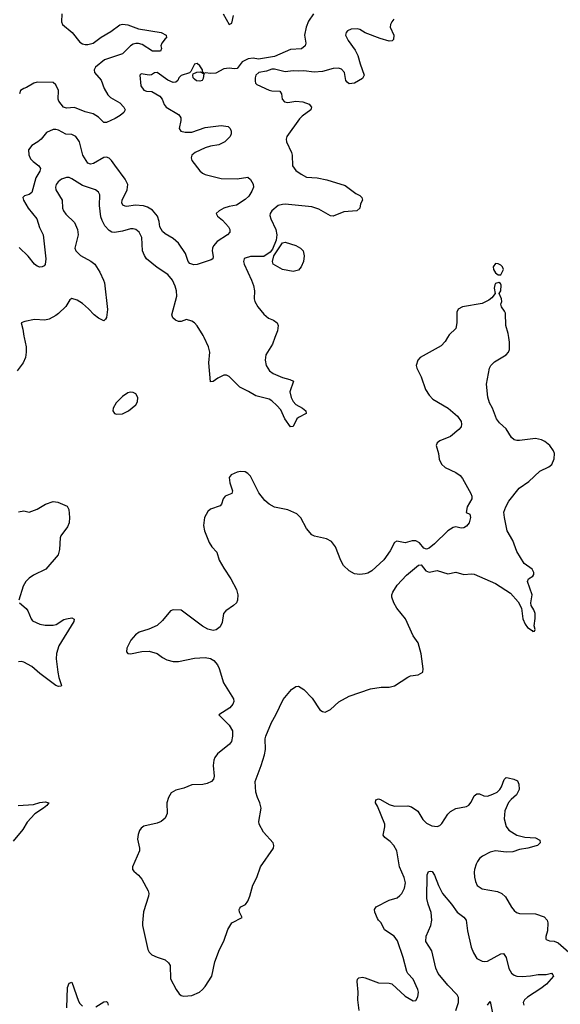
# Model space of a CAD drawing. Header units: inches. Extents: x 2134017 to 2292458, y 756222 to 916513.
# Tile 145 of 256: x 2225420 to 2229475, y 824998 to 832385. Entities that reach past the tile are written whole.
import ezdxf

# ---------------------------------------------------------------- set-up
doc = ezdxf.new("R2010")
doc.units = ezdxf.units.IN
doc.header["$MEASUREMENT"] = 0
doc.layers.add('C2822', color=7, linetype='Continuous')
doc.layers.add('C2823', color=7, linetype='Continuous')

msp = doc.modelspace()

# ---------------------------------------------------------------- linework, layer by layer
at = {"layer": 'C2822', "color": 5}
for points, elevation in [([(2225452.5, 830000), (2225467.2, 829930), (2225468.9, 829890), (2225462.6, 829850), (2225445.3, 829810), (2225401.3, 829750)], 280), ([(2228627.9, 830000), (2228610, 829972), (2228580.5, 829939.5), (2228424.9, 829850), (2228406, 829830), (2228393, 829790), (2228398, 829770), (2228430, 829706), (2228464.4, 829610), (2228490, 829567.7), (2228519.3, 829539.3), (2228634.8, 829470), (2228702.8, 829410), (2228730.7, 829370), (2228734, 829350), (2228730.7, 829330), (2228714.8, 829310), (2228650, 829258.4), (2228570, 829226.6), (2228550.7, 829210), (2228544.9, 829190), (2228561.6, 829130), (2228566.7, 829086.7), (2228584.9, 829050), (2228610, 829026), (2228690, 828987.7), (2228724.7, 828964.7), (2228742.4, 828942.4), (2228803.8, 828830), (2228810.4, 828810), (2228810.2, 828789.8), (2228777, 828730), (2228767.9, 828687.9), (2228795.2, 828675.2), (2228802, 828650), (2228790, 828609), (2228770, 828584), (2228750, 828573.2), (2228730, 828569.2), (2228690, 828579), (2228670, 828574.5), (2228630, 828549.4), (2228530, 828453.2), (2228490, 828421.2), (2228470, 828413.2), (2228450, 828419), (2228419.6, 828459.6), (2228390, 828475.1), (2228364.7, 828475.3), (2228310, 828460.9), (2228247.5, 828472.5), (2228230, 828462), (2228199.9, 828400.1), (2228150, 828332.7), (2228061, 828250), (2228030, 828232.3), (2228012.3, 828227.7), (2227970, 828223.6), (2227930, 828227.6), (2227890, 828249.6), (2227849.6, 828290), (2227828.4, 828328.4), (2227789.4, 828430), (2227759.3, 828470), (2227722, 828490), (2227630, 828509.5), (2227610, 828519.5), (2227570, 828566.6), (2227528.6, 828648.6), (2227498, 828678), (2227430, 828707.7), (2227330, 828728.3), (2227289.9, 828749.9), (2227258.5, 828778.5), (2227214.5, 828834.5), (2227150, 828960.9), (2227130, 828980.9), (2227110, 828991.8), (2227075.9, 828995.9), (2227051.3, 828990), (2227006, 828970), (2226990.8, 828950), (2226996.3, 828910), (2227017.3, 828850), (2227010.8, 828830), (2226960.7, 828810), (2226945.5, 828790), (2226933.4, 828750), (2226923, 828737), (2226850, 828711.8), (2226830, 828696), (2226806.7, 828650), (2226797.6, 828590), (2226804.9, 828550), (2226842, 828462), (2226861.6, 828430), (2226899.5, 828390), (2226917, 828330), (2226950.4, 828270), (2227003.8, 828190), (2227044.9, 828110), (2227055.5, 828070), (2227053, 828030), (2227044.9, 828010), (2227024, 827990), (2226964.9, 827950), (2226948, 827930), (2226937.5, 827862.5), (2226922.8, 827830), (2226892.8, 827807.2), (2226870, 827802.7), (2226830, 827812), (2226790, 827835.6), (2226630, 827955.1), (2226570, 827957), (2226550, 827949.6), (2226490, 827876.9), (2226450, 827840.5), (2226387.8, 827812.2), (2226316, 827790), (2226287.7, 827770), (2226253.4, 827730), (2226222.8, 827670), (2226222, 827642), (2226231, 827631), (2226234, 827630), (2226250, 827627.7), (2226335.9, 827644.1), (2226392.1, 827647.9), (2226450, 827630.4), (2226490, 827599.3), (2226522.8, 827582.8), (2226570, 827570.3), (2226610, 827570.3), (2226730, 827594.9), (2226810, 827600.4), (2226850, 827593), (2226876.9, 827576.9), (2226904.1, 827544.1), (2226916.7, 827516.7), (2226949, 827409), (2227023, 827290), (2227025.5, 827270), (2227018, 827250), (2226996.9, 827223.1), (2226914, 827170), (2226992.1, 827092.1), (2227014.9, 827050), (2227017.1, 827010), (2227008, 826970), (2226993, 826950), (2226903.7, 826876.3), (2226883.7, 826850), (2226875.3, 826830), (2226870.4, 826790.4), (2226879.3, 826710), (2226873.5, 826686.5), (2226858.8, 826670), (2226826.7, 826653.3), (2226792.8, 826647.2), (2226710, 826644.2), (2226650, 826619.7), (2226590, 826604), (2226556.5, 826583.5), (2226535.6, 826550), (2226524, 826510), (2226526, 826430), (2226510, 826393.2), (2226481, 826370), (2226450, 826356.2), (2226350, 826335.1), (2226330, 826319.3), (2226317.6, 826302.4), (2226307.4, 826272.6), (2226303.8, 826236.2), (2226317.8, 826170), (2226318, 826150), (2226264.9, 826030), (2226266.8, 826010), (2226275.5, 825995.5), (2226310, 825967.3), (2226336, 825936), (2226382.4, 825850), (2226388.2, 825830), (2226386.4, 825810), (2226349, 825691), (2226340.3, 825610), (2226340.3, 825590), (2226382, 825410), (2226392, 825390), (2226410.4, 825370), (2226450, 825350.3), (2226510.3, 825330.3), (2226536.3, 825310), (2226548.4, 825288.4), (2226552, 825190), (2226592.4, 825110), (2226616, 825076), (2226630, 825063.8), (2226650, 825059.5), (2226710, 825064.2), (2226769.4, 825090), (2226790, 825108.4), (2226810, 825130.4), (2226861.7, 825210), (2226884.4, 825315.6), (2226918.4, 825410), (2226950, 825471), (2226980.3, 825559.7), (2227012.3, 825610), (2227088.7, 825650), (2227069.4, 825690), (2227066.6, 825710), (2227070, 825718), (2227079, 825730), (2227112.8, 825747.2), (2227130, 825770.6), (2227147.2, 825810), (2227168.8, 825891.2), (2227198.7, 825950), (2227227.3, 826030), (2227324.5, 826170), (2227327, 826190), (2227320.7, 826210), (2227248.4, 826288.4), (2227215.4, 826350), (2227212.6, 826370), (2227232, 826470), (2227221.7, 826510), (2227203.1, 826550), (2227190.9, 826590), (2227186, 826670), (2227232.2, 826790), (2227256.4, 826870), (2227262.6, 826910), (2227262, 826990), (2227266.6, 827010), (2227308.4, 827111.6), (2227342.2, 827170), (2227396.4, 827283.6), (2227459.1, 827360.9), (2227490, 827382), (2227510, 827384.9), (2227530, 827373.4), (2227550, 827359.3), (2227614.3, 827294.3), (2227670, 827208.2), (2227690, 827195.5), (2227710, 827190.5), (2227750, 827208.5), (2227812.4, 827267.6), (2227890, 827310.3), (2228050, 827364.6), (2228130, 827377.6), (2228190, 827378), (2228230, 827388), (2228330, 827452.7), (2228350, 827461.6), (2228409.4, 827470.6), (2228444, 827490), (2228445.6, 827514.4), (2228431.6, 827628.4), (2228409.7, 827709.7), (2228370, 827762.7), (2228314, 827890), (2228249.4, 827970), (2228226, 828010), (2228212.1, 828052.1), (2228212, 828070), (2228219.6, 828090), (2228250, 828143), (2228322, 828218), (2228411.6, 828291.6), (2228430, 828294), (2228467.3, 828250), (2228490, 828240.4), (2228550, 828253.4), (2228630, 828228.5), (2228690, 828240.5), (2228750, 828223), (2228810, 828227.3), (2228830, 828224), (2228990, 828154), (2229101.7, 828081.7), (2229158, 828018), (2229182.8, 827970), (2229194.8, 827890), (2229211, 827850), (2229230, 827824.7), (2229263.6, 827803.6), (2229270, 827794), (2229282, 827798), (2229286, 827810), (2229278, 827838), (2229286.6, 827893.4), (2229286.6, 827930), (2229276.9, 827956.9), (2229257.2, 827990), (2229254, 828010), (2229262.7, 828070), (2229229.6, 828170), (2229237.2, 828190), (2229270, 828211.3), (2229277.5, 828222.5), (2229277.5, 828237.5), (2229263.2, 828263.2), (2229203.9, 828303.9), (2229150, 828396), (2229118, 828478), (2229077.4, 828550), (2229055.6, 828650), (2229052.4, 828690), (2229066, 828730), (2229088.3, 828771.7), (2229165.1, 828870), (2229239.4, 828920.6), (2229321.3, 828998.7), (2229388.4, 829031.6), (2229412.1, 829047.9), (2229429.6, 829090), (2229431.2, 829130), (2229424.7, 829150), (2229396.3, 829190), (2229360, 829220), (2229333.6, 829233.6), (2229290, 829243.5), (2229170, 829228), (2229150, 829227), (2229130, 829232.4), (2229109.7, 829250), (2229070, 829315.1), (2229019.7, 829359.7), (2228995.1, 829390), (2228966.3, 829470), (2228944, 829510), (2228932.5, 829552.5), (2228920.3, 829650), (2228943.1, 829770), (2228952.8, 829790), (2228981.6, 829818.4), (2229069.3, 829870), (2229086, 829890), (2229092.7, 829910), (2229094.5, 829965.5), (2229089, 830000)], 320), ([(2227334.4, 830000), (2227316.5, 829950), (2227266, 829870), (2227260.3, 829830), (2227268.1, 829790), (2227294.6, 829750), (2227321.3, 829730), (2227390, 829700.8), (2227446.9, 829686.9), (2227473.2, 829673.2), (2227446.9, 829593.1), (2227454.9, 829550), (2227470, 829520.4), (2227490, 829498), (2227541.6, 829470), (2227565.5, 829450), (2227567.7, 829430), (2227510, 829401.7), (2227497.4, 829390), (2227470, 829333.2), (2227450, 829329.3), (2227409.8, 829390), (2227377.7, 829457.7), (2227349.7, 829490), (2227310, 829524.7), (2227290, 829537.6), (2227190, 829563.5), (2227135.9, 829595.9), (2227070, 829627.6), (2226990, 829707.2), (2226970, 829717.2), (2226950, 829718), (2226905.2, 829694.8), (2226870, 829669.6), (2226850, 829668.7), (2226837.7, 829810), (2226847.1, 829890), (2226835.4, 829930), (2226803.5, 830000)], 280), ([(2225410, 828694), (2225450, 828699.3), (2225491, 828691), (2225550, 828712.7), (2225612.7, 828750), (2225670, 828770.3), (2225705.8, 828765.8), (2225775.6, 828735.6), (2225788.4, 828710), (2225793.4, 828650), (2225790.3, 828610), (2225778.8, 828581.2), (2225728.3, 828511.7), (2225722.6, 828497.4), (2225719.2, 828410), (2225708.1, 828370), (2225617.1, 828262.9), (2225523.5, 828216.5), (2225490, 828194), (2225464.7, 828170), (2225445.2, 828134.8), (2225414, 828030)], 280), ([(2225418, 828010), (2225467.3, 827967.3), (2225480.3, 827950), (2225504.9, 827890), (2225515.9, 827875.9), (2225570, 827850.2), (2225610, 827842.2), (2225670, 827842.2), (2225692.2, 827847.8), (2225750, 827884.2), (2225770, 827890.4), (2225810, 827897.1), (2225827.3, 827887.3), (2225826.4, 827870), (2225713.8, 827686.2), (2225694.7, 827630), (2225692.3, 827590), (2225705.3, 827490), (2225712.8, 827450), (2225732.2, 827390), (2225730, 827385.2), (2225710, 827382), (2225690, 827388.8), (2225570, 827480.7), (2225510, 827533.2), (2225450, 827566), (2225430, 827569.8), (2225410, 827566.2)], 280), ([(2227967.1, 824950), (2227955, 825030), (2227957.6, 825090), (2227951.1, 825168.9), (2227953.9, 825186.1), (2227963.3, 825196.7), (2227990, 825200.2), (2228010, 825196.8), (2228110, 825159.7), (2228190, 825155.3), (2228210.3, 825150.3), (2228310, 825059.1), (2228370, 825024), (2228390, 825026), (2228406.3, 825053.7), (2228412, 825090), (2228407, 825110), (2228370, 825186), (2228330, 825229.2), (2228323, 825243), (2228295.4, 825350), (2228254.6, 825474.6), (2228229.4, 825510), (2228156.6, 825556.6), (2228131.8, 825610), (2228110, 825629.6), (2228102.6, 825642.6), (2228083.5, 825690), (2228081, 825710), (2228093.3, 825730), (2228190, 825779.7), (2228250, 825797.3), (2228270, 825812.9), (2228285.1, 825830), (2228307.2, 825870), (2228314.4, 825910), (2228304.1, 825950), (2228268.2, 826030), (2228248, 826150), (2228227.2, 826190), (2228199.3, 826219.3), (2228158, 826250), (2228147.1, 826267.1), (2228159.1, 826330), (2228158, 826350), (2228104.4, 826484.4), (2228089.7, 826510), (2228090, 826531), (2228110, 826539.1), (2228126.3, 826533.7), (2228190, 826496), (2228230, 826483.6), (2228330, 826487.4), (2228359.1, 826479.1), (2228406.4, 826446.4), (2228443.7, 826383.7), (2228470, 826355.8), (2228510, 826338), (2228550, 826331.8), (2228570, 826340.3), (2228585.3, 826354.7), (2228630, 826423.8), (2228650, 826445.3), (2228690, 826467), (2228770, 826483), (2228787.9, 826492.1), (2228805.3, 826514.7), (2228830, 826561), (2228850, 826577.3), (2228870, 826577.3), (2228902.4, 826562.4), (2228930, 826560.4), (2228970, 826573.4), (2229000.7, 826590), (2229021.6, 826610), (2229034, 826630), (2229054.8, 826685.2), (2229070, 826698.8), (2229083.2, 826696.8), (2229126.2, 826686.2), (2229153.8, 826673.8), (2229163, 826650), (2229165.5, 826610), (2229147.3, 826570), (2229105.5, 826534.5), (2229087.5, 826512.5), (2229057.8, 826450), (2229052.6, 826390), (2229070, 826330.6), (2229090, 826305.3), (2229150, 826267), (2229207.7, 826252.3), (2229290, 826247.3), (2229321, 826230), (2229324.7, 826210), (2229304.7, 826190), (2229293.8, 826186.2), (2229231.8, 826168.2), (2229170, 826158), (2229118.6, 826141.4), (2229070, 826138.9), (2228989.7, 826149.7), (2228950, 826139.2), (2228892.4, 826110), (2228869.4, 826090.6), (2228854.6, 826070), (2228843.1, 826050), (2228831.7, 826010), (2228828.7, 825990), (2228831.7, 825951.7), (2228838.6, 825918.6), (2228850.3, 825890.3), (2228890, 825864.9), (2229003.6, 825843.6), (2229036.3, 825830), (2229064.8, 825804.8), (2229110, 825727.7), (2229130, 825700.5), (2229146.8, 825686.8), (2229170, 825679.5), (2229290, 825677.6), (2229353, 825653), (2229376.3, 825630), (2229381.6, 825610), (2229378, 825550), (2229366.8, 825506.8), (2229366, 825490), (2229370, 825484.7), (2229394.6, 825474.6), (2229430, 825472.2), (2229459.4, 825459.4), (2229538.8, 825390)], 280), ([(2225408.7, 826488.7), (2225523.9, 826496.1), (2225571, 826511), (2225610, 826517.5), (2225639.1, 826510), (2225624.6, 826490), (2225599.6, 826470), (2225532.7, 826427.3), (2225476.1, 826363.9), (2225444.4, 826310), (2225370, 826222)], 280), ([(2228692.2, 824950), (2228711.2, 825010), (2228711.1, 825050), (2228701.7, 825070), (2228630, 825140.8), (2228557.5, 825230), (2228540.9, 825270), (2228510, 825399.3), (2228466.6, 825470), (2228469, 825510), (2228503.2, 825590), (2228511.4, 825630), (2228506.1, 825686.1), (2228482.9, 825750), (2228472.7, 825792.7), (2228476.2, 825970), (2228486.3, 825993.7), (2228502.9, 825997.1), (2228514.1, 825994.1), (2228530, 825967.3), (2228560.2, 825890), (2228592.1, 825830), (2228658.6, 825750), (2228701.1, 825690), (2228750, 825652.2), (2228768.5, 825630), (2228779.2, 825550), (2228807.1, 825427.1), (2228823.4, 825383.4), (2228850, 825341.6), (2228890, 825322.3), (2228910, 825318.3), (2228930, 825320.9), (2229030, 825375.3), (2229050, 825378), (2229068.7, 825350), (2229090, 825267.3), (2229110, 825230.6), (2229130, 825215.8), (2229150, 825208.9), (2229190, 825206.9), (2229251.3, 825211.3), (2229310, 825221.6), (2229370, 825222), (2229410, 825230.4), (2229419.1, 825219.1), (2229422.8, 825210), (2229371.8, 825150), (2229330, 825116.1), (2229230, 825052.5), (2229205.8, 825030), (2229197.3, 825010), (2229202.3, 824990)], 260), ([(2225772.4, 824970), (2225777.2, 825122.8), (2225790, 825156), (2225810, 825164.7), (2225861.4, 825021.4), (2225870, 825004.9), (2225890, 824984.2)], 280), ([(2225990, 824978.8), (2226050, 825016.5), (2226070, 825018.7), (2226078.7, 825010), (2226083.6, 824990)], 280), ([(2228930, 824991), (2228950, 825018), (2228978, 824870)], 240)]:
    msp.add_lwpolyline(points, dxfattribs=dict(at, elevation=elevation))
at = {"layer": 'C2822', "color": 5, "elevation": 320}
msp.add_lwpolyline([(2226250, 829589.6), (2226230, 829584.7), (2226190, 829558.9), (2226143, 829510), (2226122, 829470), (2226117.3, 829450), (2226130, 829431), (2226145.1, 829425.1), (2226190, 829428.5), (2226235.1, 829450), (2226290, 829494.8), (2226302.4, 829517.6), (2226306, 829550), (2226290, 829577.6), (2226270, 829587.8)], close=True, dxfattribs=at)
at = {"layer": 'C2823', "color": 5}
for points, elevation in [([(2227623.5, 832430), (2227586.1, 832373.9), (2227569.3, 832329.3), (2227555.5, 832270), (2227564.9, 832210), (2227561.1, 832190), (2227532.4, 832167.6), (2227450, 832162.9), (2227330.1, 832109.9), (2227210, 832088.4), (2227170, 832096.5), (2227132.4, 832092.4), (2227088.6, 832070), (2227050, 832020.3), (2227030, 832016.7), (2226990, 832020.9), (2226950, 832017.7), (2226890, 831983.6), (2226850, 831981), (2226813.2, 831986.8), (2226800.4, 831980.4), (2226798, 831990), (2226791.9, 831991.9), (2226791.1, 832010), (2226770, 832038.7), (2226750, 832055.6), (2226730, 832050.9), (2226702.8, 831997.2), (2226692.8, 831987.2), (2226630, 831966.6), (2226614.6, 831950), (2226606, 831930), (2226590, 831915.6), (2226570, 831913.6), (2226530, 831931.2), (2226450, 831989.6), (2226430, 831987.3), (2226409.1, 831970.9), (2226391.4, 831968.6), (2226330, 831978.9), (2226321.1, 831970), (2226329.5, 831890), (2226350, 831856.9), (2226370, 831850.2), (2226410, 831846.7), (2226470, 831812.2), (2226489.2, 831789.2), (2226504.2, 831750), (2226518, 831730), (2226610, 831673.1), (2226621.1, 831661.1), (2226628.5, 831650), (2226628.8, 831630), (2226617.1, 831570), (2226629, 831549), (2226661.2, 831541.2), (2226710, 831542.6), (2226810, 831575.3), (2226930, 831591.8), (2226983.5, 831583.5), (2226998, 831570), (2227006, 831550), (2227006, 831530), (2226998.8, 831510), (2226958.8, 831470), (2226912.8, 831447.2), (2226850, 831436.9), (2226810, 831423.5), (2226736.3, 831390), (2226710.4, 831370), (2226705.7, 831350), (2226710.4, 831330), (2226770, 831252.2), (2226790, 831234), (2226810, 831224.6), (2226930, 831194.6), (2227050, 831191.3), (2227130, 831203.8), (2227150, 831187), (2227171.9, 831151.9), (2227174.5, 831130), (2227162.3, 831097.7), (2227138.6, 831061.4), (2227110, 831036.2), (2227045.3, 830994.7), (2226990, 830984.4), (2226950.6, 830970), (2226914.8, 830950), (2226894, 830930), (2226904, 830910), (2226940.6, 830880.6), (2226985.3, 830830), (2226997.1, 830810), (2226995.5, 830790), (2226978.4, 830770), (2226900.1, 830719.9), (2226872.5, 830687.5), (2226865.2, 830670), (2226863.5, 830650), (2226872.2, 830607.8), (2226868.3, 830590), (2226857, 830583), (2226750, 830548.2), (2226725.7, 830545.7), (2226695.6, 830555.6), (2226682.4, 830570), (2226662.8, 830630), (2226610, 830708.6), (2226570, 830742.6), (2226510, 830778), (2226490, 830795.1), (2226472, 830830), (2226467.1, 830870), (2226452.7, 830910), (2226415.8, 830955.8), (2226378.7, 830978.7), (2226348.4, 830988.4), (2226287, 830993), (2226224.7, 830984.7), (2226210, 830985.1), (2226192.5, 830992.5), (2226185.1, 831010), (2226188.9, 831030), (2226225.7, 831110), (2226230.6, 831150), (2226210.7, 831190), (2226132.7, 831292.7), (2226109.7, 831330), (2226090, 831346.2), (2226070, 831352.9), (2226050, 831352), (2225972.5, 831307.5), (2225950, 831302), (2225930, 831309.7), (2225893.5, 831370), (2225869, 831469), (2225841.6, 831510), (2225810, 831523.5), (2225765.3, 831525.3), (2225710, 831556.1), (2225690, 831562), (2225670, 831561.5), (2225620.7, 831539.3), (2225581.6, 831490), (2225557.1, 831470), (2225510, 831442.2), (2225486.9, 831410), (2225488.2, 831371.8), (2225501.9, 831341.9), (2225520.8, 831320.8), (2225564.4, 831290), (2225576.5, 831270), (2225571.6, 831250), (2225540.3, 831199.7), (2225510.2, 831089.8), (2225490, 831074.3), (2225455.5, 831064.5), (2225443.8, 831050), (2225448.7, 831030), (2225484.6, 830970), (2225548, 830890), (2225567.3, 830827.3), (2225594.9, 830770), (2225616.9, 830590), (2225612.1, 830547.9), (2225602.5, 830537.5), (2225588.1, 830531.9), (2225570, 830529.6), (2225550, 830535.6), (2225529.8, 830549.8), (2225483.5, 830610), (2225416.5, 830676.5)], 260), ([(2225736.9, 832430), (2225734.4, 832370), (2225741.3, 832350), (2225813.5, 832290), (2225870, 832217.8), (2225890, 832203.8), (2225910, 832198.7), (2225930, 832199.2), (2225970, 832210.1), (2226030, 832255.3), (2226104.3, 832295.7), (2226170, 832347.8), (2226190, 832352.6), (2226230, 832345.6), (2226310, 832316.8), (2226482, 832290), (2226518, 832270), (2226522, 832250), (2226510, 832242), (2226486, 832210), (2226478, 832190), (2226484.7, 832170), (2226476, 832150), (2226415.3, 832150), (2226338.9, 832198.9), (2226310, 832207), (2226290, 832206.8), (2226270, 832201), (2226251.8, 832188.2), (2226192.2, 832130), (2226055.2, 832084.8), (2225987.8, 832030), (2225978.4, 832010), (2225980.8, 831990), (2226031.8, 831931.8), (2226053, 831870), (2226080.4, 831820.4), (2226101.5, 831801.5), (2226170, 831762.6), (2226201.3, 831730), (2226210.3, 831710), (2226200.2, 831690), (2226173.1, 831666.9), (2226135.9, 831644.1), (2226070, 831615.2), (2226050, 831614.2), (2226010, 831654), (2225970, 831678.6), (2225910, 831694.7), (2225830, 831725.4), (2225770, 831720.6), (2225748.1, 831728.1), (2225713.2, 831773.2), (2225709, 831790), (2225710, 831853.3), (2225690, 831896.9), (2225670, 831914), (2225550, 831915.8), (2225524.9, 831910), (2225470, 831875.4), (2225450.3, 831869.7), (2225425.8, 831854.2), (2225419.1, 831830)], 240), ([(2226945.6, 832430), (2226990, 832350.4), (2227010, 832360.4), (2227024.2, 832415.8)], 260), ([(2228226, 832390), (2228210.4, 832370), (2228200.4, 832350), (2228198.7, 832330), (2228226.7, 832270), (2228222.5, 832237.5), (2228214.2, 832225.8), (2228190, 832224), (2228124.3, 832244.3), (2228010, 832287.8), (2227970, 832310.7), (2227950, 832315.8), (2227905.7, 832314.3), (2227878, 832302), (2227867.7, 832290), (2227863.8, 832270), (2227883.1, 832230), (2227937.3, 832157.3), (2227956.9, 832116.9), (2227973, 832053), (2228002.8, 831970), (2227990, 831944), (2227930, 831909.3), (2227890, 831905.2), (2227875.5, 831915.5), (2227866, 831930), (2227855.6, 831990), (2227834, 832014), (2227810, 832021.3), (2227770, 832018.3), (2227690, 831996.2), (2227628.2, 831991.8), (2227550, 832002.2), (2227510, 831999.2), (2227470, 832002.5), (2227410, 831993.7), (2227330, 832014.9), (2227310, 832014.1), (2227270, 831998.3), (2227212.7, 831990), (2227191.8, 831970), (2227185.3, 831950), (2227185, 831925), (2227189.3, 831909.3), (2227198.9, 831898.9), (2227290, 831857.4), (2227310, 831852), (2227370.3, 831850.3), (2227382.4, 831830), (2227388, 831790), (2227407.2, 831770), (2227430, 831765.2), (2227490, 831774.4), (2227544.7, 831770), (2227591.6, 831751.6), (2227608, 831730), (2227603, 831710), (2227539.2, 831660.8), (2227519.5, 831640.5), (2227423.1, 831510), (2227419.5, 831490), (2227422, 831470), (2227459, 831390), (2227463.9, 831370), (2227467.2, 831290), (2227490, 831254.9), (2227530, 831225.2), (2227570, 831204.7), (2227650, 831198.2), (2227723.2, 831183.2), (2227861.5, 831141.5), (2227942.3, 831082.3), (2227970, 831067.3), (2227987.3, 831050), (2227990.7, 831030), (2227975.3, 831004.7), (2227970.8, 830970), (2227948, 830952), (2227850, 830944), (2227770, 830911.6), (2227750, 830913.6), (2227663.5, 830963.5), (2227610, 830980.7), (2227410, 831000.7), (2227390, 830999.8), (2227359.3, 830990), (2227310.3, 830950), (2227298, 830930), (2227296.1, 830916.1), (2227302.6, 830890), (2227340.3, 830810), (2227348.3, 830770), (2227344.5, 830730), (2227315.8, 830664.2), (2227298.8, 830641.2), (2227250, 830608), (2227150, 830607.6), (2227110, 830596.2), (2227103.8, 830590), (2227099.3, 830570), (2227104.4, 830550), (2227159.5, 830430), (2227173.4, 830390), (2227180.3, 830350), (2227177.4, 830290), (2227182.6, 830270), (2227206.3, 830230), (2227250, 830176.5), (2227285.7, 830145.7), (2227322.8, 830130), (2227350, 830110.6), (2227358, 830090), (2227352.4, 830050), (2227334.4, 830000)], 280), ([(2226803.5, 830000), (2226796.1, 830016.1), (2226750, 830087.1), (2226730, 830109.8), (2226710, 830123.8), (2226670, 830135.1), (2226630, 830120.5), (2226610, 830122), (2226589.5, 830130), (2226567.9, 830147.9), (2226562.2, 830170), (2226597.3, 830310), (2226595.4, 830350), (2226585.1, 830385.1), (2226564.8, 830430), (2226530, 830474), (2226450, 830526), (2226372.1, 830592.1), (2226354.9, 830614.9), (2226340.3, 830650), (2226335.7, 830750), (2226315.1, 830790), (2226290.6, 830810.6), (2226270, 830816.2), (2226250, 830815.7), (2226190, 830798), (2226130, 830789.1), (2226110, 830791.7), (2226090, 830803.1), (2226059.6, 830839.6), (2226038, 830878), (2226027.4, 830907.4), (2226018, 830990), (2226020.5, 831070), (2226011.8, 831090), (2225987.6, 831107.6), (2225890, 831141.4), (2225810, 831191.5), (2225790, 831200.5), (2225770, 831202.4), (2225734, 831190), (2225707.2, 831170), (2225694, 831150), (2225688.9, 831130), (2225690.4, 831110), (2225738.3, 831030), (2225741.7, 830970), (2225748.8, 830950), (2225765.8, 830925.8), (2225830, 830863.8), (2225854.6, 830810), (2225858.3, 830770), (2225832.2, 830672.2), (2225840.3, 830650), (2225876.4, 830616.4), (2225954.4, 830574.4), (2225984.2, 830550), (2226020.3, 830490), (2226048.9, 830430), (2226055.6, 830410), (2226078.9, 830210), (2226070.4, 830150), (2226062.5, 830137.5), (2226050, 830125.2), (2226010, 830145.6), (2225977.6, 830170), (2225936, 830216), (2225890, 830255.1), (2225850, 830280.5), (2225810, 830293.2), (2225795.9, 830284.1), (2225765.8, 830234.2), (2225710, 830180.9), (2225690, 830165.1), (2225640.9, 830139.1), (2225608.7, 830131.3), (2225530, 830135.4), (2225458, 830122), (2225431.3, 830110), (2225444.4, 830064.4), (2225450.4, 830010), (2225452.5, 830000)], 280), ([(2229089, 830000), (2229084.2, 830030), (2229067.3, 830090), (2229062.7, 830182.7), (2229057.5, 830197.5), (2229033.2, 830230), (2229029.3, 830250), (2229036, 830270), (2229032.7, 830290), (2229015.3, 830330), (2229029.3, 830350.7), (2229032.5, 830392.5), (2229025.6, 830405.6), (2229014, 830414), (2228990, 830405.2), (2228983.7, 830396.3), (2228978, 830370), (2228986, 830330), (2228961.3, 830298.7), (2228939.3, 830280.7), (2228890, 830256.9), (2228742, 830230), (2228707.7, 830212.3), (2228698.8, 830190), (2228699.1, 830110), (2228690, 830069.2), (2228640.4, 830019.6), (2228627.9, 830000)], 320)]:
    msp.add_lwpolyline(points, dxfattribs=dict(at, elevation=elevation))
for points, elevation in [([(2226770, 831924.8), (2226746.3, 831926.3), (2226730, 831938), (2226720.7, 831950), (2226718, 831970), (2226722, 831978), (2226747.5, 831992.5), (2226774.4, 831994.4), (2226799.9, 831979.9), (2226796.7, 831943.3), (2226787.3, 831930)], 260), ([(2227470, 830495.6), (2227390.2, 830509.8), (2227320.9, 830550), (2227316.9, 830570), (2227326.9, 830613.1), (2227390, 830710.4), (2227410, 830716.9), (2227490.7, 830690), (2227526, 830670), (2227544.9, 830650), (2227553.3, 830613.3), (2227548.9, 830570), (2227532, 830530), (2227510, 830506.6)], 280), ([(2228990, 830555.3), (2228971, 830530), (2228974.8, 830510), (2228990, 830486), (2229010, 830471.3), (2229030, 830472), (2229049, 830510), (2229041.2, 830530), (2229030, 830544), (2229010, 830554)], 320)]:
    msp.add_lwpolyline(points, close=True, dxfattribs=dict(at, elevation=elevation))

doc.saveas('drawing.dxf')
